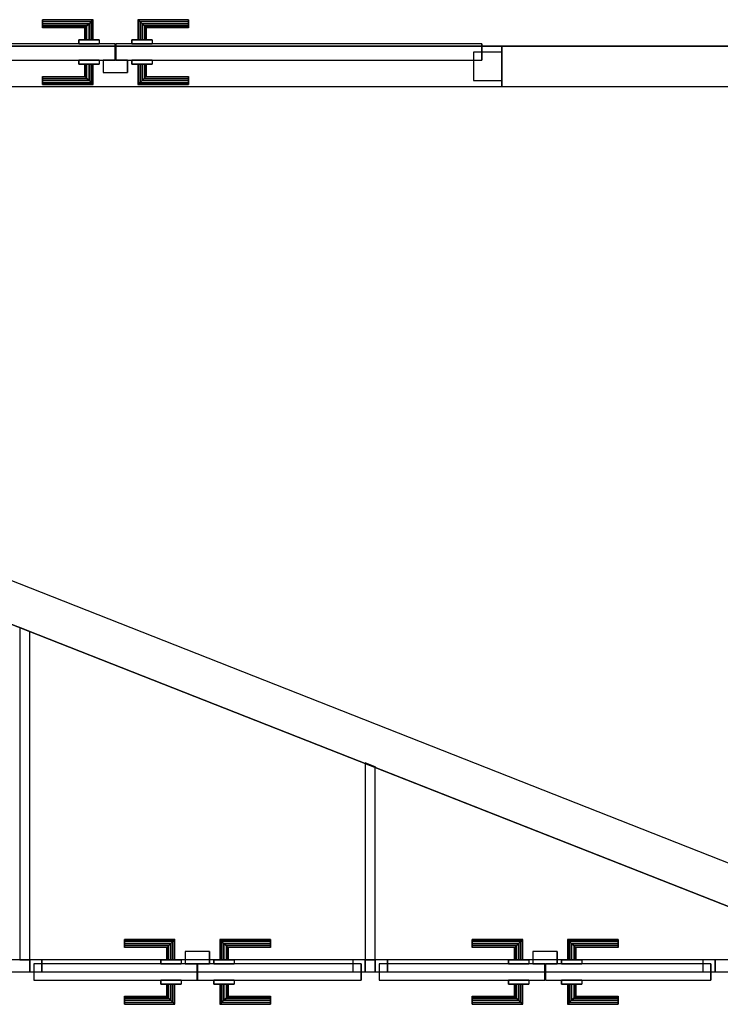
# Model space of a CAD drawing. Header units: metres. Extents: x 391.1 to 427.5, y 12.8 to 28.4.
# Tile 101 of 203: x 407.9 to 409.6, y 22 to 24.4. Entities that reach past the tile are written whole.
import ezdxf

# ---------------------------------------------------------------- set-up
doc = ezdxf.new("R2010")
doc.units = ezdxf.units.M
doc.layers.add('01_CARPINTERIA', color=5, linetype='Continuous', lineweight=25, true_color=0x0000ff)
doc.layers.add('01_SUELOS', color=7, linetype='Continuous', lineweight=25, true_color=0x007f00)
for name, color, linetype, lineweight in [('A-GENM-____-OTLN', 7, 'Continuous', 18), ('A-WALL-____-MCUT', 7, 'Continuous', 25), ('A-WALL-____-OTLN', 7, 'Continuous', 25)]:
    doc.layers.add(name, color=color, linetype=linetype, lineweight=lineweight)

# ---------------------------------------------------------------- blocks, each defined once
blk = doc.blocks.new('Family - Evans PA-151997-02_FON_P0A')
at = {"layer": 'A-WALL-____-MCUT', "color": 253, "true_color": 0xaaaaaa}
for p, q in [((0.9359, 0.03), (0.9107, 0.03)), ((0.9359, 0), (0.9359, 0.03)), ((1.7892, 0.03), (1.7642, 0.03)), ((1.7642, 0.03), (1.7642, 0)), ((1.7892, 0), (1.7892, 0.03)), ((2.6284, 0.03), (2.6284, 0)), ((3.0753, 0.03), (2.6284, 0.03)), ((0.9107, 0), (0.9359, 0)), ((1.7642, 0), (1.7892, 0)), ((2.6284, 0), (3.0753, 0))]:
    blk.add_line(p, q, dxfattribs=at)
at = {"layer": 'A-WALL-____-OTLN', "color": 253, "true_color": 0xaaaaaa}
for p, q in [((3.0753, 0.03), (0, 0.03)), ((0.9359, 0), (0.9359, 0.03)), ((1.7642, 0.03), (0.9359, 0.03)), ((1.7642, 0), (1.7642, 0.03)), ((1.7892, 0), (1.7892, 0.03)), ((2.6284, 0.03), (1.7892, 0.03)), ((2.6284, 0), (2.6284, 0.03)), ((0, 0), (3.0753, 0)), ((0.9359, 0), (1.7642, 0)), ((1.7892, 0), (2.6284, 0))]:
    blk.add_line(p, q, dxfattribs=at)
at = {"layer": 'A-WALL-____-OTLN', "color": 253, "lineweight": 18, "true_color": 0xaaaaaa}
blk.add_line((0, 0), (3.0753, 0), dxfattribs=at)
blk = doc.blocks.new('Family - Vano de puerta PA-151999-02_FON_P0A')
at = {"layer": 'A-GENM-____-OTLN', "color": 253, "true_color": 0xaaaaaa}
for p, q in [((408.7811, 22.0936), (408.7811, 22.0636)), ((409.6203, 22.0936), (408.7811, 22.0936)), ((408.7811, 22.0936), (408.7811, 22.0636)), ((408.7811, 22.0936), (409.6203, 22.0936)), ((409.6203, 22.0636), (409.6203, 22.0936)), ((409.6203, 22.0936), (409.6203, 22.0636)), ((408.7811, 22.0636), (409.6203, 22.0636)), ((409.6203, 22.0636), (408.7811, 22.0636))]:
    blk.add_line(p, q, dxfattribs=at)
blk = doc.blocks.new('Family - Vano de puerta PA-152001-02_FON_P0A')
at = {"layer": 'A-GENM-____-OTLN', "color": 253, "true_color": 0xaaaaaa}
for p, q in [((407.9278, 22.0936), (407.9278, 22.0636)), ((408.7561, 22.0936), (407.9278, 22.0936)), ((407.9278, 22.0936), (407.9278, 22.0636)), ((407.9278, 22.0936), (408.7561, 22.0936)), ((408.7561, 22.0636), (408.7561, 22.0936)), ((408.7561, 22.0936), (408.7561, 22.0636)), ((407.9278, 22.0636), (408.7561, 22.0636)), ((408.7561, 22.0636), (407.9278, 22.0636))]:
    blk.add_line(p, q, dxfattribs=at)
blk = doc.blocks.new('Family - Evans PA-152259-02_FON_P0A')
at = {"layer": 'A-WALL-____-MCUT', "color": 253, "true_color": 0xaaaaaa}
for p, q in [((0, 0.025), (0, 0)), ((0.4865, 0.025), (0, 0.025)), ((0.4767, 0), (0.4865, 0.025)), ((0, 0), (0.4767, 0))]:
    blk.add_line(p, q, dxfattribs=at)
at = {"layer": 'A-WALL-____-OTLN', "color": 253, "true_color": 0xaaaaaa}
for p, q in [((0, 0.025), (0, 0)), ((0.4865, 0.025), (0, 0.025)), ((0.4767, 0), (0.4865, 0.025)), ((0, 0), (0.4767, 0))]:
    blk.add_line(p, q, dxfattribs=at)
at = {"layer": 'A-WALL-____-OTLN', "color": 253, "lineweight": 18, "true_color": 0xaaaaaa}
blk.add_line((0, 0), (0.4767, 0), dxfattribs=at)
blk = doc.blocks.new('Family - LONDR55-XX_ZZ-ARQ-CAA-M3D-Londres55-152321-02_FON_P0A')
at = {"layer": '01_SUELOS', "color": 9, "true_color": 0xaad4aa}
for p, q in [((1.06, 0.7159), (6.46, 0.7159)), ((1.06, 0.7159), (6.46, 0.7159)), ((6.46, 0.7159), (1.06, 0.7159)), ((6.46, 0.7159), (1.06, 0.7159))]:
    blk.add_line(p, q, dxfattribs=at)
blk = doc.blocks.new('Family - LONDR55-XX_ZZ-ARQ-CAA-M3D-Londres55-152327-02_FON_P0A')
at = {"layer": '01_CARPINTERIA', "color": 161, "true_color": 0xaaaaff}
for p, q in [((0.2337, 0.1087), (0.2337, 0.11)), ((0.2337, 0.11), (0.2337, 0.1087)), ((0.3587, 0.11), (0.2337, 0.11)), ((0.2337, 0.105), (0.2337, 0.1087)), ((0.2337, 0.1087), (0.2337, 0.105)), ((0.3573, 0.1087), (0.2337, 0.1087)), ((0.3573, 0.1087), (0.2337, 0.1087)), ((0.2337, 0.1), (0.2337, 0.105)), ((0.2337, 0.105), (0.2337, 0.1)), ((0.3537, 0.105), (0.2337, 0.105)), ((0.3537, 0.105), (0.2337, 0.105)), ((0.2337, 0.095), (0.2337, 0.1)), ((0.2337, 0.1), (0.2337, 0.095)), ((0.2337, 0.1), (0.3487, 0.1)), ((0.3487, 0.1), (0.2337, 0.1)), ((0.3437, 0.095), (0.3487, 0.1)), ((0.3487, 0.1), (0.3437, 0.095)), ((0.3537, 0.105), (0.3487, 0.1)), ((0.3487, 0.1), (0.3537, 0.105)), ((0.3487, 0.1), (0.3487, 0.06)), ((0.3487, 0.06), (0.3487, 0.1)), ((0.3573, 0.1087), (0.3537, 0.105)), ((0.3537, 0.105), (0.3573, 0.1087)), ((0.3537, 0.06), (0.3537, 0.105)), ((0.3537, 0.06), (0.3537, 0.105)), ((0.3587, 0.11), (0.3573, 0.1087)), ((0.3573, 0.1087), (0.3587, 0.11)), ((0.3573, 0.06), (0.3573, 0.1087)), ((0.3573, 0.06), (0.3573, 0.1087)), ((0.3587, 0.06), (0.3587, 0.11)), ((0.471, 0.1087), (0.4697, 0.11)), ((0.4697, 0.11), (0.4697, 0.06)), ((0.4697, 0.11), (0.471, 0.1087)), ((0.5947, 0.11), (0.4697, 0.11)), ((0.4747, 0.105), (0.471, 0.1087)), ((0.471, 0.1087), (0.471, 0.06)), ((0.471, 0.1087), (0.471, 0.06)), ((0.471, 0.1087), (0.4747, 0.105)), ((0.5947, 0.1087), (0.471, 0.1087)), ((0.5947, 0.1087), (0.471, 0.1087)), ((0.4797, 0.1), (0.4747, 0.105)), ((0.4747, 0.105), (0.4747, 0.06)), ((0.4747, 0.105), (0.4747, 0.06)), ((0.4747, 0.105), (0.4797, 0.1)), ((0.5947, 0.105), (0.4747, 0.105)), ((0.5947, 0.105), (0.4747, 0.105)), ((0.4797, 0.06), (0.4797, 0.1)), ((0.4797, 0.1), (0.4797, 0.06)), ((0.4797, 0.1), (0.4847, 0.095)), ((0.4847, 0.095), (0.4797, 0.1)), ((0.4797, 0.1), (0.5947, 0.1)), ((0.5947, 0.1), (0.4797, 0.1)), ((0.5947, 0.1087), (0.5947, 0.11)), ((0.5947, 0.11), (0.5947, 0.1087)), ((0.5947, 0.105), (0.5947, 0.1087)), ((0.5947, 0.1087), (0.5947, 0.105)), ((0.5947, 0.105), (0.5947, 0.1)), ((0.5947, 0.1), (0.5947, 0.105)), ((0.5947, 0.1), (0.5947, 0.095)), ((0.5947, 0.095), (0.5947, 0.1)), ((0.2337, 0.095), (0.2337, 0.0913)), ((0.2337, 0.0913), (0.2337, 0.095)), ((0.3437, 0.095), (0.2337, 0.095)), ((0.3437, 0.095), (0.2337, 0.095)), ((0.2337, 0.0913), (0.2337, 0.09)), ((0.2337, 0.09), (0.2337, 0.0913)), ((0.34, 0.0913), (0.2337, 0.0913)), ((0.34, 0.0913), (0.2337, 0.0913)), ((0.3387, 0.09), (0.2337, 0.09)), ((0.3387, 0.09), (0.34, 0.0913)), ((0.34, 0.0913), (0.3387, 0.09)), ((0.3387, 0.06), (0.3387, 0.09)), ((0.34, 0.0913), (0.3437, 0.095)), ((0.3437, 0.095), (0.34, 0.0913)), ((0.34, 0.06), (0.34, 0.0913)), ((0.34, 0.06), (0.34, 0.0913)), ((0.3437, 0.06), (0.3437, 0.095)), ((0.3437, 0.06), (0.3437, 0.095)), ((0.4847, 0.095), (0.4847, 0.06)), ((0.4847, 0.095), (0.4883, 0.0913)), ((0.4883, 0.0913), (0.4847, 0.095)), ((0.4847, 0.095), (0.4847, 0.06)), ((0.5947, 0.095), (0.4847, 0.095)), ((0.5947, 0.095), (0.4847, 0.095)), ((0.4883, 0.0913), (0.4883, 0.06)), ((0.4883, 0.0913), (0.4897, 0.09)), ((0.4897, 0.09), (0.4883, 0.0913)), ((0.4883, 0.0913), (0.4883, 0.06)), ((0.5947, 0.0913), (0.4883, 0.0913)), ((0.5947, 0.0913), (0.4883, 0.0913)), ((0.4897, 0.09), (0.4897, 0.06)), ((0.5947, 0.09), (0.4897, 0.09)), ((0.5947, 0.095), (0.5947, 0.0913)), ((0.5947, 0.0913), (0.5947, 0.095)), ((0.5947, 0.0913), (0.5947, 0.09)), ((0.5947, 0.09), (0.5947, 0.0913)), ((0.4137, 0.05), (0.01, 0.05)), ((0.01, 0.05), (0.01, 0.01)), ((0.4137, 0.05), (0.01, 0.05)), ((0.01, 0.01), (0.01, 0.05)), ((0.3737, 0.06), (0.3237, 0.06)), ((0.3237, 0.06), (0.3737, 0.06)), ((0.3237, 0.05), (0.3237, 0.06)), ((0.3237, 0.05), (0.3237, 0.06)), ((0.3737, 0.05), (0.3237, 0.05)), ((0.3237, 0.05), (0.3737, 0.05)), ((0.34, 0.06), (0.3387, 0.06)), ((0.3387, 0.06), (0.34, 0.06)), ((0.3437, 0.06), (0.34, 0.06)), ((0.34, 0.06), (0.3437, 0.06)), ((0.3487, 0.06), (0.3437, 0.06)), ((0.3437, 0.06), (0.3487, 0.06)), ((0.3537, 0.06), (0.3487, 0.06)), ((0.3487, 0.06), (0.3537, 0.06)), ((0.3537, 0.06), (0.3573, 0.06)), ((0.3573, 0.06), (0.3537, 0.06)), ((0.3573, 0.06), (0.3587, 0.06)), ((0.3587, 0.06), (0.3573, 0.06)), ((0.3737, 0.05), (0.3737, 0.06)), ((0.3737, 0.06), (0.3737, 0.05)), ((0.4137, 0.01), (0.4137, 0.05)), ((0.4137, 0.01), (0.4137, 0.05)), ((0.8183, 0.05), (0.4147, 0.05)), ((0.4147, 0.05), (0.4147, 0.01)), ((0.8183, 0.05), (0.4147, 0.05)), ((0.4147, 0.01), (0.4147, 0.05)), ((0.5047, 0.06), (0.4547, 0.06)), ((0.4547, 0.06), (0.5047, 0.06)), ((0.4547, 0.05), (0.4547, 0.06)), ((0.4547, 0.05), (0.4547, 0.06)), ((0.5047, 0.05), (0.4547, 0.05)), ((0.4547, 0.05), (0.5047, 0.05)), ((0.471, 0.06), (0.4697, 0.06)), ((0.4697, 0.06), (0.471, 0.06)), ((0.4747, 0.06), (0.471, 0.06)), ((0.471, 0.06), (0.4747, 0.06)), ((0.4797, 0.06), (0.4747, 0.06)), ((0.4747, 0.06), (0.4797, 0.06)), ((0.4847, 0.06), (0.4797, 0.06)), ((0.4797, 0.06), (0.4847, 0.06)), ((0.4847, 0.06), (0.4883, 0.06)), ((0.4883, 0.06), (0.4847, 0.06)), ((0.4883, 0.06), (0.4897, 0.06)), ((0.4897, 0.06), (0.4883, 0.06)), ((0.5047, 0.05), (0.5047, 0.06)), ((0.5047, 0.06), (0.5047, 0.05)), ((0.8183, 0.01), (0.8183, 0.05)), ((0.8183, 0.01), (0.8183, 0.05)), ((0.03, 0.03), (0, 0.03)), ((0, 0.03), (0, 0)), ((0.03, 0.03), (0, 0.03)), ((0, 0), (0, 0.03)), ((0.03, 0), (0.03, 0.03)), ((0.03, 0), (0.03, 0.03)), ((0.8283, 0.03), (0.7983, 0.03)), ((0.7983, 0.03), (0.7983, 0)), ((0.8283, 0.03), (0.7983, 0.03)), ((0.7983, 0), (0.7983, 0.03)), ((0.8283, 0), (0.8283, 0.03)), ((0.8283, 0), (0.8283, 0.03)), ((0, 0), (0.03, 0)), ((0, 0), (0.03, 0)), ((0.01, 0.01), (0.4137, 0.01)), ((0.01, 0.01), (0.4137, 0.01)), ((0.3237, 0.01), (0.3737, 0.01)), ((0.3737, 0.01), (0.3237, 0.01)), ((0.3237, 0), (0.3237, 0.01)), ((0.3237, 0), (0.3237, 0.01)), ((0.3237, 0), (0.3737, 0)), ((0.3737, 0), (0.3237, 0)), ((0.34, 0), (0.3387, 0)), ((0.3387, 0), (0.34, 0)), ((0.3387, -0.03), (0.3387, 0)), ((0.3437, 0), (0.34, 0)), ((0.34, 0), (0.3437, 0)), ((0.34, -0.0313), (0.34, 0)), ((0.34, -0.0313), (0.34, 0)), ((0.3437, 0), (0.3487, 0)), ((0.3487, 0), (0.3437, 0)), ((0.3437, -0.035), (0.3437, 0)), ((0.3437, -0.035), (0.3437, 0)), ((0.3487, 0), (0.3537, 0)), ((0.3537, 0), (0.3487, 0)), ((0.3487, 0), (0.3487, -0.04)), ((0.3487, -0.04), (0.3487, 0)), ((0.3537, 0), (0.3573, 0)), ((0.3573, 0), (0.3537, 0)), ((0.3537, -0.045), (0.3537, 0)), ((0.3573, 0), (0.3587, 0)), ((0.3587, 0), (0.3573, 0)), ((0.3573, -0.0487), (0.3573, 0)), ((0.3587, -0.05), (0.3587, 0)), ((0.3737, 0), (0.3737, 0.01)), ((0.3737, 0.01), (0.3737, 0)), ((0.4447, 0.01), (0.3847, 0.01)), ((0.3847, 0.01), (0.3847, -0.02)), ((0.4447, 0.01), (0.3847, 0.01)), ((0.3847, -0.02), (0.3847, 0.01)), ((0.4147, 0.01), (0.8183, 0.01)), ((0.4147, 0.01), (0.8183, 0.01)), ((0.4447, -0.02), (0.4447, 0.01)), ((0.4447, -0.02), (0.4447, 0.01)), ((0.4547, 0.01), (0.5047, 0.01)), ((0.5047, 0.01), (0.4547, 0.01)), ((0.4547, 0), (0.4547, 0.01)), ((0.4547, 0), (0.4547, 0.01)), ((0.4547, 0), (0.5047, 0)), ((0.5047, 0), (0.4547, 0)), ((0.471, 0), (0.4697, 0)), ((0.4697, 0), (0.471, 0)), ((0.4697, 0), (0.4697, -0.05)), ((0.4747, 0), (0.471, 0)), ((0.471, 0), (0.4747, 0)), ((0.471, 0), (0.471, -0.0487)), ((0.4747, 0), (0.4797, 0)), ((0.4797, 0), (0.4747, 0)), ((0.4747, 0), (0.4747, -0.045)), ((0.4797, 0), (0.4847, 0)), ((0.4847, 0), (0.4797, 0)), ((0.4797, -0.04), (0.4797, 0)), ((0.4797, 0), (0.4797, -0.04)), ((0.4847, 0), (0.4883, 0)), ((0.4883, 0), (0.4847, 0)), ((0.4847, 0), (0.4847, -0.035)), ((0.4883, 0), (0.4897, 0)), ((0.4897, 0), (0.4883, 0)), ((0.4883, 0), (0.4883, -0.0313)), ((0.4897, 0), (0.4897, -0.03)), ((0.5047, 0), (0.5047, 0.01)), ((0.5047, 0.01), (0.5047, 0)), ((0.7983, 0), (0.8283, 0)), ((0.7983, 0), (0.8283, 0)), ((0.3537, -0.045), (0.3537, 0)), ((0.3573, -0.0487), (0.3573, 0)), ((0.3847, -0.02), (0.4447, -0.02)), ((0.3847, -0.02), (0.4447, -0.02)), ((0.471, 0), (0.471, -0.0487)), ((0.4747, 0), (0.4747, -0.045)), ((0.4847, 0), (0.4847, -0.035)), ((0.4883, 0), (0.4883, -0.0313)), ((0.2337, -0.0313), (0.2337, -0.03)), ((0.2337, -0.03), (0.2337, -0.0313)), ((0.2337, -0.03), (0.3387, -0.03)), ((0.2337, -0.035), (0.2337, -0.0313)), ((0.2337, -0.0313), (0.2337, -0.035)), ((0.2337, -0.0313), (0.34, -0.0313)), ((0.2337, -0.0313), (0.34, -0.0313)), ((0.2337, -0.04), (0.2337, -0.035)), ((0.2337, -0.035), (0.2337, -0.04)), ((0.2337, -0.035), (0.3437, -0.035)), ((0.2337, -0.035), (0.3437, -0.035)), ((0.2337, -0.045), (0.2337, -0.04)), ((0.2337, -0.04), (0.2337, -0.045)), ((0.3487, -0.04), (0.2337, -0.04)), ((0.2337, -0.04), (0.3487, -0.04)), ((0.2337, -0.045), (0.2337, -0.0487)), ((0.2337, -0.0487), (0.2337, -0.045)), ((0.2337, -0.045), (0.3537, -0.045)), ((0.2337, -0.045), (0.3537, -0.045)), ((0.34, -0.0313), (0.3387, -0.03)), ((0.3387, -0.03), (0.34, -0.0313)), ((0.3437, -0.035), (0.34, -0.0313)), ((0.34, -0.0313), (0.3437, -0.035)), ((0.3487, -0.04), (0.3437, -0.035)), ((0.3437, -0.035), (0.3487, -0.04)), ((0.3487, -0.04), (0.3537, -0.045)), ((0.3537, -0.045), (0.3487, -0.04)), ((0.3537, -0.045), (0.3573, -0.0487)), ((0.3573, -0.0487), (0.3537, -0.045)), ((0.471, -0.0487), (0.4747, -0.045)), ((0.4747, -0.045), (0.471, -0.0487)), ((0.4747, -0.045), (0.4797, -0.04)), ((0.4797, -0.04), (0.4747, -0.045)), ((0.4747, -0.045), (0.5947, -0.045)), ((0.4747, -0.045), (0.5947, -0.045)), ((0.4847, -0.035), (0.4797, -0.04)), ((0.4797, -0.04), (0.4847, -0.035)), ((0.5947, -0.04), (0.4797, -0.04)), ((0.4797, -0.04), (0.5947, -0.04)), ((0.4883, -0.0313), (0.4847, -0.035)), ((0.4847, -0.035), (0.4883, -0.0313)), ((0.4847, -0.035), (0.5947, -0.035)), ((0.4847, -0.035), (0.5947, -0.035)), ((0.4897, -0.03), (0.4883, -0.0313)), ((0.4883, -0.0313), (0.4897, -0.03)), ((0.4883, -0.0313), (0.5947, -0.0313)), ((0.4883, -0.0313), (0.5947, -0.0313)), ((0.4897, -0.03), (0.5947, -0.03)), ((0.5947, -0.0313), (0.5947, -0.03)), ((0.5947, -0.03), (0.5947, -0.0313)), ((0.5947, -0.035), (0.5947, -0.0313)), ((0.5947, -0.0313), (0.5947, -0.035)), ((0.5947, -0.035), (0.5947, -0.04)), ((0.5947, -0.04), (0.5947, -0.035)), ((0.5947, -0.04), (0.5947, -0.045)), ((0.5947, -0.045), (0.5947, -0.04)), ((0.5947, -0.045), (0.5947, -0.0487)), ((0.5947, -0.0487), (0.5947, -0.045)), ((0.2337, -0.0487), (0.2337, -0.05)), ((0.2337, -0.05), (0.2337, -0.0487)), ((0.2337, -0.0487), (0.3573, -0.0487)), ((0.2337, -0.0487), (0.3573, -0.0487)), ((0.2337, -0.05), (0.3587, -0.05)), ((0.3573, -0.0487), (0.3587, -0.05)), ((0.3587, -0.05), (0.3573, -0.0487)), ((0.4697, -0.05), (0.471, -0.0487)), ((0.471, -0.0487), (0.4697, -0.05)), ((0.4697, -0.05), (0.5947, -0.05)), ((0.471, -0.0487), (0.5947, -0.0487)), ((0.471, -0.0487), (0.5947, -0.0487)), ((0.5947, -0.0487), (0.5947, -0.05)), ((0.5947, -0.05), (0.5947, -0.0487))]:
    blk.add_line(p, q, dxfattribs=at)
blk = doc.blocks.new('Family - Porta PA-152328-02_FON_P0A')
blk.add_blockref('Family - LONDR55-XX_ZZ-ARQ-CAA-M3D-Londres55-152327-02_FON_P0A', (0, 0))
blk = doc.blocks.new('Family - Evans PA-152409-02_FON_P0A')
at = {"layer": 'A-WALL-____-MCUT', "color": 253, "true_color": 0xaaaaaa}
for p, q in [((0, 0.025), (0, 0)), ((0.8203, 0.025), (0, 0.025)), ((0.8104, 0), (0.8203, 0.025)), ((0, 0), (0.8104, 0))]:
    blk.add_line(p, q, dxfattribs=at)
at = {"layer": 'A-WALL-____-OTLN', "color": 253, "true_color": 0xaaaaaa}
for p, q in [((0, 0.025), (0, 0)), ((0.8203, 0.025), (0, 0.025)), ((0.8104, 0), (0.8203, 0.025)), ((0, 0), (0.8104, 0))]:
    blk.add_line(p, q, dxfattribs=at)
at = {"layer": 'A-WALL-____-OTLN', "color": 253, "lineweight": 18, "true_color": 0xaaaaaa}
blk.add_line((0, 0), (0.8104, 0), dxfattribs=at)
blk = doc.blocks.new('Family - Evans PA-152442-02_FON_P0A')
at = {"layer": 'A-WALL-____-MCUT', "color": 253, "true_color": 0xaaaaaa}
for p, q in [((3.0768, 0.1), (0.2411, 0.1)), ((0, 0), (1.9765, 0)), ((1.9765, 0), (1.9758, 0.0019)), ((1.9758, 0.0019), (2.0026, 0.0019)), ((2.0026, 0.0019), (2.0034, 0)), ((2.0034, 0), (3.1162, 0))]:
    blk.add_line(p, q, dxfattribs=at)
at = {"layer": 'A-WALL-____-OTLN', "color": 253, "true_color": 0xaaaaaa}
for p, q in [((3.0768, 0.1), (0.2411, 0.1)), ((0, 0), (1.9765, 0)), ((1.9758, 0.0019), (2.0026, 0.0019)), ((1.9765, 0), (1.9758, 0.0019)), ((2.0026, 0.0019), (2.0034, 0)), ((2.0034, 0), (3.1162, 0))]:
    blk.add_line(p, q, dxfattribs=at)
at = {"layer": 'A-WALL-____-OTLN', "color": 253, "lineweight": 18, "true_color": 0xaaaaaa}
blk.add_line((0, 0), (3.1162, 0), dxfattribs=at)
blk = doc.blocks.new('Family - LONDR55-XX_ZZ-ARQ-CAA-M3D-Londres55-152582-02_FON_P0A')
at = {"layer": '01_CARPINTERIA', "color": 161, "true_color": 0xaaaaff}
for p, q in [((0.2391, 0.1087), (0.2391, 0.11)), ((0.2391, 0.11), (0.2391, 0.1087)), ((0.3641, 0.11), (0.2391, 0.11)), ((0.2391, 0.105), (0.2391, 0.1087)), ((0.2391, 0.1087), (0.2391, 0.105)), ((0.3628, 0.1087), (0.2391, 0.1087)), ((0.3628, 0.1087), (0.2391, 0.1087)), ((0.2391, 0.1), (0.2391, 0.105)), ((0.2391, 0.105), (0.2391, 0.1)), ((0.3591, 0.105), (0.2391, 0.105)), ((0.3591, 0.105), (0.2391, 0.105)), ((0.2391, 0.095), (0.2391, 0.1)), ((0.2391, 0.1), (0.2391, 0.095)), ((0.2391, 0.1), (0.3541, 0.1)), ((0.3541, 0.1), (0.2391, 0.1)), ((0.3491, 0.095), (0.3541, 0.1)), ((0.3541, 0.1), (0.3491, 0.095)), ((0.3591, 0.105), (0.3541, 0.1)), ((0.3541, 0.1), (0.3591, 0.105)), ((0.3541, 0.1), (0.3541, 0.06)), ((0.3541, 0.06), (0.3541, 0.1)), ((0.3628, 0.1087), (0.3591, 0.105)), ((0.3591, 0.105), (0.3628, 0.1087)), ((0.3591, 0.06), (0.3591, 0.105)), ((0.3591, 0.06), (0.3591, 0.105)), ((0.3641, 0.11), (0.3628, 0.1087)), ((0.3628, 0.1087), (0.3641, 0.11)), ((0.3628, 0.06), (0.3628, 0.1087)), ((0.3628, 0.06), (0.3628, 0.1087)), ((0.3641, 0.06), (0.3641, 0.11)), ((0.4764, 0.1087), (0.4751, 0.11)), ((0.4751, 0.11), (0.4751, 0.06)), ((0.4751, 0.11), (0.4764, 0.1087)), ((0.6001, 0.11), (0.4751, 0.11)), ((0.4801, 0.105), (0.4764, 0.1087)), ((0.4764, 0.1087), (0.4764, 0.06)), ((0.4764, 0.1087), (0.4764, 0.06)), ((0.4764, 0.1087), (0.4801, 0.105)), ((0.6001, 0.1087), (0.4764, 0.1087)), ((0.6001, 0.1087), (0.4764, 0.1087)), ((0.4851, 0.1), (0.4801, 0.105)), ((0.4801, 0.105), (0.4801, 0.06)), ((0.4801, 0.105), (0.4801, 0.06)), ((0.4801, 0.105), (0.4851, 0.1)), ((0.6001, 0.105), (0.4801, 0.105)), ((0.6001, 0.105), (0.4801, 0.105)), ((0.4851, 0.06), (0.4851, 0.1)), ((0.4851, 0.1), (0.4851, 0.06)), ((0.4851, 0.1), (0.4901, 0.095)), ((0.4901, 0.095), (0.4851, 0.1)), ((0.4851, 0.1), (0.6001, 0.1)), ((0.6001, 0.1), (0.4851, 0.1)), ((0.6001, 0.1087), (0.6001, 0.11)), ((0.6001, 0.11), (0.6001, 0.1087)), ((0.6001, 0.105), (0.6001, 0.1087)), ((0.6001, 0.1087), (0.6001, 0.105)), ((0.6001, 0.105), (0.6001, 0.1)), ((0.6001, 0.1), (0.6001, 0.105)), ((0.6001, 0.1), (0.6001, 0.095)), ((0.6001, 0.095), (0.6001, 0.1)), ((0.2391, 0.095), (0.2391, 0.0913)), ((0.2391, 0.0913), (0.2391, 0.095)), ((0.3491, 0.095), (0.2391, 0.095)), ((0.3491, 0.095), (0.2391, 0.095)), ((0.2391, 0.0913), (0.2391, 0.09)), ((0.2391, 0.09), (0.2391, 0.0913)), ((0.3454, 0.0913), (0.2391, 0.0913)), ((0.3454, 0.0913), (0.2391, 0.0913)), ((0.3441, 0.09), (0.2391, 0.09)), ((0.3441, 0.09), (0.3454, 0.0913)), ((0.3454, 0.0913), (0.3441, 0.09)), ((0.3441, 0.06), (0.3441, 0.09)), ((0.3454, 0.0913), (0.3491, 0.095)), ((0.3491, 0.095), (0.3454, 0.0913)), ((0.3454, 0.06), (0.3454, 0.0913)), ((0.3454, 0.06), (0.3454, 0.0913)), ((0.3491, 0.06), (0.3491, 0.095)), ((0.3491, 0.06), (0.3491, 0.095)), ((0.4901, 0.095), (0.4901, 0.06)), ((0.4901, 0.095), (0.4938, 0.0913)), ((0.4938, 0.0913), (0.4901, 0.095)), ((0.4901, 0.095), (0.4901, 0.06)), ((0.6001, 0.095), (0.4901, 0.095)), ((0.6001, 0.095), (0.4901, 0.095)), ((0.4938, 0.0913), (0.4938, 0.06)), ((0.4938, 0.0913), (0.4951, 0.09)), ((0.4951, 0.09), (0.4938, 0.0913)), ((0.4938, 0.0913), (0.4938, 0.06)), ((0.6001, 0.0913), (0.4938, 0.0913)), ((0.6001, 0.0913), (0.4938, 0.0913)), ((0.4951, 0.09), (0.4951, 0.06)), ((0.6001, 0.09), (0.4951, 0.09)), ((0.6001, 0.095), (0.6001, 0.0913)), ((0.6001, 0.0913), (0.6001, 0.095)), ((0.6001, 0.0913), (0.6001, 0.09)), ((0.6001, 0.09), (0.6001, 0.0913)), ((0.4191, 0.05), (0.01, 0.05)), ((0.01, 0.05), (0.01, 0.01)), ((0.4191, 0.05), (0.01, 0.05)), ((0.01, 0.01), (0.01, 0.05)), ((0.3791, 0.06), (0.3291, 0.06)), ((0.3291, 0.06), (0.3791, 0.06)), ((0.3291, 0.05), (0.3291, 0.06)), ((0.3291, 0.05), (0.3291, 0.06)), ((0.3791, 0.05), (0.3291, 0.05)), ((0.3291, 0.05), (0.3791, 0.05)), ((0.3454, 0.06), (0.3441, 0.06)), ((0.3441, 0.06), (0.3454, 0.06)), ((0.3491, 0.06), (0.3454, 0.06)), ((0.3454, 0.06), (0.3491, 0.06)), ((0.3541, 0.06), (0.3491, 0.06)), ((0.3491, 0.06), (0.3541, 0.06)), ((0.3591, 0.06), (0.3541, 0.06)), ((0.3541, 0.06), (0.3591, 0.06)), ((0.3591, 0.06), (0.3628, 0.06)), ((0.3628, 0.06), (0.3591, 0.06)), ((0.3628, 0.06), (0.3641, 0.06)), ((0.3641, 0.06), (0.3628, 0.06)), ((0.3791, 0.05), (0.3791, 0.06)), ((0.3791, 0.06), (0.3791, 0.05)), ((0.4191, 0.01), (0.4191, 0.05)), ((0.4191, 0.01), (0.4191, 0.05)), ((0.8292, 0.05), (0.4201, 0.05)), ((0.4201, 0.05), (0.4201, 0.01)), ((0.8292, 0.05), (0.4201, 0.05)), ((0.4201, 0.01), (0.4201, 0.05)), ((0.5101, 0.06), (0.4601, 0.06)), ((0.4601, 0.06), (0.5101, 0.06)), ((0.4601, 0.05), (0.4601, 0.06)), ((0.4601, 0.05), (0.4601, 0.06)), ((0.5101, 0.05), (0.4601, 0.05)), ((0.4601, 0.05), (0.5101, 0.05)), ((0.4764, 0.06), (0.4751, 0.06)), ((0.4751, 0.06), (0.4764, 0.06)), ((0.4801, 0.06), (0.4764, 0.06)), ((0.4764, 0.06), (0.4801, 0.06)), ((0.4851, 0.06), (0.4801, 0.06)), ((0.4801, 0.06), (0.4851, 0.06)), ((0.4901, 0.06), (0.4851, 0.06)), ((0.4851, 0.06), (0.4901, 0.06)), ((0.4901, 0.06), (0.4938, 0.06)), ((0.4938, 0.06), (0.4901, 0.06)), ((0.4938, 0.06), (0.4951, 0.06)), ((0.4951, 0.06), (0.4938, 0.06)), ((0.5101, 0.05), (0.5101, 0.06)), ((0.5101, 0.06), (0.5101, 0.05)), ((0.8292, 0.01), (0.8292, 0.05)), ((0.8292, 0.01), (0.8292, 0.05)), ((0.03, 0.03), (0, 0.03)), ((0, 0.03), (0, 0)), ((0.03, 0.03), (0, 0.03)), ((0, 0), (0, 0.03)), ((0.03, 0), (0.03, 0.03)), ((0.03, 0), (0.03, 0.03)), ((0.8392, 0.03), (0.8092, 0.03)), ((0.8092, 0.03), (0.8092, 0)), ((0.8392, 0.03), (0.8092, 0.03)), ((0.8092, 0), (0.8092, 0.03)), ((0.8392, 0), (0.8392, 0.03)), ((0.8392, 0), (0.8392, 0.03)), ((0, 0), (0.03, 0)), ((0, 0), (0.03, 0)), ((0.01, 0.01), (0.4191, 0.01)), ((0.01, 0.01), (0.4191, 0.01)), ((0.3291, 0.01), (0.3791, 0.01)), ((0.3791, 0.01), (0.3291, 0.01)), ((0.3291, 0), (0.3291, 0.01)), ((0.3291, 0), (0.3291, 0.01)), ((0.3291, 0), (0.3791, 0)), ((0.3791, 0), (0.3291, 0)), ((0.3454, 0), (0.3441, 0)), ((0.3441, 0), (0.3454, 0)), ((0.3491, 0), (0.3454, 0)), ((0.3454, 0), (0.3491, 0)), ((0.3491, 0), (0.3541, 0)), ((0.3541, 0), (0.3491, 0)), ((0.3491, -0.035), (0.3491, 0)), ((0.3541, 0), (0.3591, 0)), ((0.3591, 0), (0.3541, 0)), ((0.3541, 0), (0.3541, -0.04)), ((0.3591, 0), (0.3628, 0)), ((0.3628, 0), (0.3591, 0)), ((0.3591, -0.045), (0.3591, 0)), ((0.3591, -0.045), (0.3591, 0)), ((0.3628, 0), (0.3641, 0)), ((0.3641, 0), (0.3628, 0)), ((0.3628, -0.0487), (0.3628, 0)), ((0.3791, 0), (0.3791, 0.01)), ((0.3791, 0.01), (0.3791, 0)), ((0.4501, 0.01), (0.3901, 0.01)), ((0.3901, 0.01), (0.3901, -0.02)), ((0.4501, 0.01), (0.3901, 0.01)), ((0.3901, -0.02), (0.3901, 0.01)), ((0.4201, 0.01), (0.8292, 0.01)), ((0.4201, 0.01), (0.8292, 0.01)), ((0.4501, -0.02), (0.4501, 0.01)), ((0.4501, -0.02), (0.4501, 0.01)), ((0.4601, 0.01), (0.5101, 0.01)), ((0.5101, 0.01), (0.4601, 0.01)), ((0.4601, 0), (0.4601, 0.01)), ((0.4601, 0), (0.4601, 0.01)), ((0.4601, 0), (0.5101, 0)), ((0.5101, 0), (0.4601, 0)), ((0.4764, 0), (0.4751, 0)), ((0.4751, 0), (0.4764, 0)), ((0.4801, 0), (0.4764, 0)), ((0.4764, 0), (0.4801, 0)), ((0.4801, 0), (0.4851, 0)), ((0.4851, 0), (0.4801, 0)), ((0.4851, 0), (0.4901, 0)), ((0.4901, 0), (0.4851, 0)), ((0.4851, -0.04), (0.4851, 0)), ((0.4901, 0), (0.4938, 0)), ((0.4938, 0), (0.4901, 0)), ((0.4938, 0), (0.4951, 0)), ((0.4951, 0), (0.4938, 0)), ((0.4938, 0), (0.4938, -0.0313)), ((0.4938, 0), (0.4938, -0.0313)), ((0.5101, 0), (0.5101, 0.01)), ((0.5101, 0.01), (0.5101, 0)), ((0.8092, 0), (0.8392, 0)), ((0.8092, 0), (0.8392, 0)), ((0.3441, -0.03), (0.3441, 0)), ((0.3454, -0.0313), (0.3454, 0)), ((0.3454, -0.0313), (0.3454, 0)), ((0.3491, -0.035), (0.3491, 0)), ((0.3541, -0.04), (0.3541, 0)), ((0.3628, -0.0487), (0.3628, 0)), ((0.3641, -0.05), (0.3641, 0)), ((0.3901, -0.02), (0.4501, -0.02)), ((0.3901, -0.02), (0.4501, -0.02)), ((0.4751, 0), (0.4751, -0.05)), ((0.4764, 0), (0.4764, -0.0487)), ((0.4764, 0), (0.4764, -0.0487)), ((0.4801, 0), (0.4801, -0.045)), ((0.4801, 0), (0.4801, -0.045)), ((0.4851, 0), (0.4851, -0.04)), ((0.4901, 0), (0.4901, -0.035)), ((0.4901, 0), (0.4901, -0.035)), ((0.4951, 0), (0.4951, -0.03)), ((0.2391, -0.0313), (0.2391, -0.03)), ((0.2391, -0.03), (0.2391, -0.0313)), ((0.2391, -0.03), (0.3441, -0.03)), ((0.2391, -0.035), (0.2391, -0.0313)), ((0.2391, -0.0313), (0.2391, -0.035)), ((0.2391, -0.0313), (0.3454, -0.0313)), ((0.2391, -0.0313), (0.3454, -0.0313)), ((0.2391, -0.04), (0.2391, -0.035)), ((0.2391, -0.035), (0.2391, -0.04)), ((0.2391, -0.035), (0.3491, -0.035)), ((0.2391, -0.035), (0.3491, -0.035)), ((0.2391, -0.045), (0.2391, -0.04)), ((0.2391, -0.04), (0.2391, -0.045)), ((0.3541, -0.04), (0.2391, -0.04)), ((0.2391, -0.04), (0.3541, -0.04)), ((0.2391, -0.045), (0.2391, -0.0487)), ((0.2391, -0.0487), (0.2391, -0.045)), ((0.2391, -0.045), (0.3591, -0.045)), ((0.2391, -0.045), (0.3591, -0.045)), ((0.3454, -0.0313), (0.3441, -0.03)), ((0.3441, -0.03), (0.3454, -0.0313)), ((0.3491, -0.035), (0.3454, -0.0313)), ((0.3454, -0.0313), (0.3491, -0.035)), ((0.3541, -0.04), (0.3491, -0.035)), ((0.3491, -0.035), (0.3541, -0.04)), ((0.3541, -0.04), (0.3591, -0.045)), ((0.3591, -0.045), (0.3541, -0.04)), ((0.3591, -0.045), (0.3628, -0.0487)), ((0.3628, -0.0487), (0.3591, -0.045)), ((0.4764, -0.0487), (0.4801, -0.045)), ((0.4801, -0.045), (0.4764, -0.0487)), ((0.4801, -0.045), (0.4851, -0.04)), ((0.4851, -0.04), (0.4801, -0.045)), ((0.4801, -0.045), (0.6001, -0.045)), ((0.4801, -0.045), (0.6001, -0.045)), ((0.4901, -0.035), (0.4851, -0.04)), ((0.4851, -0.04), (0.4901, -0.035)), ((0.6001, -0.04), (0.4851, -0.04)), ((0.4851, -0.04), (0.6001, -0.04)), ((0.4938, -0.0313), (0.4901, -0.035)), ((0.4901, -0.035), (0.4938, -0.0313)), ((0.4901, -0.035), (0.6001, -0.035)), ((0.4901, -0.035), (0.6001, -0.035)), ((0.4951, -0.03), (0.4938, -0.0313)), ((0.4938, -0.0313), (0.4951, -0.03)), ((0.4938, -0.0313), (0.6001, -0.0313)), ((0.4938, -0.0313), (0.6001, -0.0313)), ((0.4951, -0.03), (0.6001, -0.03)), ((0.6001, -0.0313), (0.6001, -0.03)), ((0.6001, -0.03), (0.6001, -0.0313)), ((0.6001, -0.035), (0.6001, -0.0313)), ((0.6001, -0.0313), (0.6001, -0.035)), ((0.6001, -0.035), (0.6001, -0.04)), ((0.6001, -0.04), (0.6001, -0.035)), ((0.6001, -0.04), (0.6001, -0.045)), ((0.6001, -0.045), (0.6001, -0.04)), ((0.6001, -0.045), (0.6001, -0.0487)), ((0.6001, -0.0487), (0.6001, -0.045)), ((0.2391, -0.0487), (0.2391, -0.05)), ((0.2391, -0.05), (0.2391, -0.0487)), ((0.2391, -0.0487), (0.3628, -0.0487)), ((0.2391, -0.0487), (0.3628, -0.0487)), ((0.2391, -0.05), (0.3641, -0.05)), ((0.3628, -0.0487), (0.3641, -0.05)), ((0.3641, -0.05), (0.3628, -0.0487)), ((0.4751, -0.05), (0.4764, -0.0487)), ((0.4764, -0.0487), (0.4751, -0.05)), ((0.4751, -0.05), (0.6001, -0.05)), ((0.4764, -0.0487), (0.6001, -0.0487)), ((0.4764, -0.0487), (0.6001, -0.0487)), ((0.6001, -0.0487), (0.6001, -0.05)), ((0.6001, -0.05), (0.6001, -0.0487))]:
    blk.add_line(p, q, dxfattribs=at)
blk = doc.blocks.new('Family - Porta PA-152583-02_FON_P0A')
blk.add_blockref('Family - LONDR55-XX_ZZ-ARQ-CAA-M3D-Londres55-152582-02_FON_P0A', (0, 0))
blk = doc.blocks.new('Family - Evans PA-152603-02_FON_P0A')
at = {"layer": 'A-WALL-____-MCUT', "color": 253, "true_color": 0xaaaaaa}
for p, q in [((0.6225, 0.1), (0, 0.1)), ((0.6225, 0), (0.6225, 0.1)), ((0, 0), (0.6225, 0))]:
    blk.add_line(p, q, dxfattribs=at)
at = {"layer": 'A-WALL-____-OTLN', "color": 253, "true_color": 0xaaaaaa}
for p, q in [((5.2009, 0.1), (0, 0.1)), ((2.5316, 0.1), (0.6225, 0.1)), ((0.6225, 0.1), (0.6225, 0)), ((0, 0), (5.2009, 0)), ((0.6225, 0), (2.5316, 0))]:
    blk.add_line(p, q, dxfattribs=at)
at = {"layer": 'A-WALL-____-OTLN', "color": 253, "lineweight": 18, "true_color": 0xaaaaaa}
blk.add_line((0, 0), (5.2009, 0), dxfattribs=at)
blk = doc.blocks.new('Family - Vano de puerta PA-152607-02_FON_P0A')
at = {"layer": 'A-GENM-____-OTLN', "color": 253, "true_color": 0xaaaaaa}
for p, q in [((409.0941, 24.3496), (407.185, 24.3496)), ((407.185, 24.3496), (409.0941, 24.3496)), ((409.0941, 24.2496), (409.0941, 24.3496)), ((409.0941, 24.3496), (409.0941, 24.2496)), ((407.185, 24.2496), (409.0941, 24.2496)), ((409.0941, 24.2496), (407.185, 24.2496))]:
    blk.add_line(p, q, dxfattribs=at)
blk = doc.blocks.new('Family - LONDR55-XX_ZZ-ARQ-CAA-M3D-Londres55-152611-02_FON_P0A')
at = {"layer": '01_SUELOS', "color": 9, "true_color": 0xaad4aa}
for p, q in [((10.6397, 8.9201), (8.024, 9.9494)), ((8.024, 9.9494), (10.6397, 8.9201))]:
    blk.add_line(p, q, dxfattribs=at)
blk = doc.blocks.new('Family - LONDR55-XX_ZZ-ARQ-CAA-M3D-Londres55-152646-02_FON_P0A')
at = {"layer": '01_CARPINTERIA', "color": 161, "true_color": 0xaaaaff}
for p, q in [((0.774, 0.1487), (0.774, 0.15)), ((0.774, 0.15), (0.774, 0.1487)), ((0.899, 0.15), (0.774, 0.15)), ((0.774, 0.145), (0.774, 0.1487)), ((0.774, 0.1487), (0.774, 0.145)), ((0.8977, 0.1487), (0.774, 0.1487)), ((0.8977, 0.1487), (0.774, 0.1487)), ((0.8977, 0.1487), (0.894, 0.145)), ((0.894, 0.145), (0.8977, 0.1487)), ((0.899, 0.15), (0.8977, 0.1487)), ((0.8977, 0.1487), (0.899, 0.15)), ((0.8977, 0.1), (0.8977, 0.1487)), ((0.8977, 0.1), (0.8977, 0.1487)), ((0.899, 0.1), (0.899, 0.15)), ((1.0114, 0.1487), (1.01, 0.15)), ((1.01, 0.15), (1.01, 0.1)), ((1.01, 0.15), (1.0114, 0.1487)), ((1.135, 0.15), (1.01, 0.15)), ((1.015, 0.145), (1.0114, 0.1487)), ((1.0114, 0.1487), (1.0114, 0.1)), ((1.0114, 0.1487), (1.0114, 0.1)), ((1.0114, 0.1487), (1.015, 0.145)), ((1.135, 0.1487), (1.0114, 0.1487)), ((1.135, 0.1487), (1.0114, 0.1487)), ((1.135, 0.1487), (1.135, 0.15)), ((1.135, 0.15), (1.135, 0.1487)), ((1.135, 0.145), (1.135, 0.1487)), ((1.135, 0.1487), (1.135, 0.145)), ((0.774, 0.14), (0.774, 0.145)), ((0.774, 0.145), (0.774, 0.14)), ((0.894, 0.145), (0.774, 0.145)), ((0.894, 0.145), (0.774, 0.145)), ((0.774, 0.135), (0.774, 0.14)), ((0.774, 0.14), (0.774, 0.135)), ((0.774, 0.14), (0.889, 0.14)), ((0.889, 0.14), (0.774, 0.14)), ((0.774, 0.135), (0.774, 0.1313)), ((0.774, 0.1313), (0.774, 0.135)), ((0.884, 0.135), (0.774, 0.135)), ((0.884, 0.135), (0.774, 0.135)), ((0.774, 0.1313), (0.774, 0.13)), ((0.774, 0.13), (0.774, 0.1313)), ((0.8804, 0.1313), (0.774, 0.1313)), ((0.8804, 0.1313), (0.774, 0.1313)), ((0.879, 0.13), (0.774, 0.13)), ((0.879, 0.13), (0.8804, 0.1313)), ((0.8804, 0.1313), (0.879, 0.13)), ((0.879, 0.1), (0.879, 0.13)), ((0.8804, 0.1313), (0.884, 0.135)), ((0.884, 0.135), (0.8804, 0.1313)), ((0.8804, 0.1), (0.8804, 0.1313)), ((0.8804, 0.1), (0.8804, 0.1313)), ((0.884, 0.135), (0.889, 0.14)), ((0.889, 0.14), (0.884, 0.135)), ((0.884, 0.1), (0.884, 0.135)), ((0.884, 0.1), (0.884, 0.135)), ((0.894, 0.145), (0.889, 0.14)), ((0.889, 0.14), (0.894, 0.145)), ((0.889, 0.14), (0.889, 0.1)), ((0.889, 0.1), (0.889, 0.14)), ((0.894, 0.1), (0.894, 0.145)), ((0.894, 0.1), (0.894, 0.145)), ((1.02, 0.14), (1.015, 0.145)), ((1.015, 0.145), (1.015, 0.1)), ((1.015, 0.145), (1.015, 0.1)), ((1.015, 0.145), (1.02, 0.14)), ((1.135, 0.145), (1.015, 0.145)), ((1.135, 0.145), (1.015, 0.145)), ((1.02, 0.1), (1.02, 0.14)), ((1.02, 0.14), (1.02, 0.1)), ((1.02, 0.14), (1.025, 0.135)), ((1.025, 0.135), (1.02, 0.14)), ((1.02, 0.14), (1.135, 0.14)), ((1.135, 0.14), (1.02, 0.14)), ((1.025, 0.135), (1.025, 0.1)), ((1.025, 0.135), (1.0287, 0.1313)), ((1.0287, 0.1313), (1.025, 0.135)), ((1.025, 0.135), (1.025, 0.1)), ((1.135, 0.135), (1.025, 0.135)), ((1.135, 0.135), (1.025, 0.135)), ((1.0287, 0.1313), (1.0287, 0.1)), ((1.0287, 0.1313), (1.03, 0.13)), ((1.03, 0.13), (1.0287, 0.1313)), ((1.0287, 0.1313), (1.0287, 0.1)), ((1.135, 0.1313), (1.0287, 0.1313)), ((1.135, 0.1313), (1.0287, 0.1313)), ((1.03, 0.13), (1.03, 0.1)), ((1.135, 0.13), (1.03, 0.13)), ((1.135, 0.145), (1.135, 0.14)), ((1.135, 0.14), (1.135, 0.145)), ((1.135, 0.14), (1.135, 0.135)), ((1.135, 0.135), (1.135, 0.14)), ((1.135, 0.135), (1.135, 0.1313)), ((1.135, 0.1313), (1.135, 0.135)), ((1.135, 0.1313), (1.135, 0.13)), ((1.135, 0.13), (1.135, 0.1313)), ((0.914, 0.1), (0.864, 0.1)), ((0.864, 0.1), (0.914, 0.1)), ((0.864, 0.1), (0.864, 0.09)), ((0.864, 0.09), (0.864, 0.1)), ((0.8804, 0.1), (0.879, 0.1)), ((0.879, 0.1), (0.8804, 0.1)), ((0.884, 0.1), (0.8804, 0.1)), ((0.8804, 0.1), (0.884, 0.1)), ((0.889, 0.1), (0.884, 0.1)), ((0.884, 0.1), (0.889, 0.1)), ((0.894, 0.1), (0.889, 0.1)), ((0.889, 0.1), (0.894, 0.1)), ((0.894, 0.1), (0.8977, 0.1)), ((0.8977, 0.1), (0.894, 0.1)), ((0.8977, 0.1), (0.899, 0.1)), ((0.899, 0.1), (0.8977, 0.1)), ((0.914, 0.1), (0.914, 0.09)), ((0.914, 0.1), (0.914, 0.09)), ((1.045, 0.1), (0.995, 0.1)), ((0.995, 0.1), (1.045, 0.1)), ((0.995, 0.1), (0.995, 0.09)), ((0.995, 0.09), (0.995, 0.1)), ((1.0114, 0.1), (1.01, 0.1)), ((1.01, 0.1), (1.0114, 0.1)), ((1.015, 0.1), (1.0114, 0.1)), ((1.0114, 0.1), (1.015, 0.1)), ((1.02, 0.1), (1.015, 0.1)), ((1.015, 0.1), (1.02, 0.1)), ((1.025, 0.1), (1.02, 0.1)), ((1.02, 0.1), (1.025, 0.1)), ((1.025, 0.1), (1.0287, 0.1)), ((1.0287, 0.1), (1.025, 0.1)), ((1.0287, 0.1), (1.03, 0.1)), ((1.03, 0.1), (1.0287, 0.1)), ((1.045, 0.1), (1.045, 0.09)), ((1.045, 0.1), (1.045, 0.09)), ((0.954, 0.09), (0.05, 0.09)), ((0.05, 0.09), (0.05, 0.05)), ((0.954, 0.09), (0.05, 0.09)), ((0.05, 0.09), (0.05, 0.05)), ((0.914, 0.09), (0.864, 0.09)), ((0.864, 0.09), (0.914, 0.09)), ((0.954, 0.05), (0.954, 0.09)), ((0.954, 0.09), (0.954, 0.05)), ((1.8591, 0.09), (0.955, 0.09)), ((0.955, 0.09), (0.955, 0.05)), ((1.8591, 0.09), (0.955, 0.09)), ((0.955, 0.09), (0.955, 0.05)), ((1.045, 0.09), (0.995, 0.09)), ((0.995, 0.09), (1.045, 0.09)), ((1.8591, 0.05), (1.8591, 0.09)), ((1.8591, 0.09), (1.8591, 0.05)), ((0.07, 0.07), (0, 0.07)), ((0, 0.07), (0, 0)), ((0.07, 0.07), (0, 0.07)), ((0, 0.07), (0, 0)), ((0.05, 0.05), (0.954, 0.05)), ((0.05, 0.05), (0.954, 0.05)), ((0.07, 0), (0.07, 0.07)), ((0.07, 0.07), (0.07, 0)), ((0.864, 0.05), (0.914, 0.05)), ((0.914, 0.05), (0.864, 0.05)), ((0.864, 0.05), (0.864, 0.04)), ((0.864, 0.04), (0.864, 0.05)), ((0.914, 0.05), (0.914, 0.04)), ((0.914, 0.05), (0.914, 0.04)), ((0.984, 0.05), (0.924, 0.05)), ((0.924, 0.05), (0.924, 0.02)), ((0.984, 0.05), (0.924, 0.05)), ((0.924, 0.05), (0.924, 0.02)), ((0.955, 0.05), (1.8591, 0.05)), ((0.955, 0.05), (1.8591, 0.05)), ((0.984, 0.02), (0.984, 0.05)), ((0.984, 0.05), (0.984, 0.02)), ((0.995, 0.05), (1.045, 0.05)), ((1.045, 0.05), (0.995, 0.05)), ((0.995, 0.05), (0.995, 0.04)), ((0.995, 0.04), (0.995, 0.05)), ((1.045, 0.05), (1.045, 0.04)), ((1.045, 0.05), (1.045, 0.04)), ((1.9091, 0.07), (1.8391, 0.07)), ((1.8391, 0.07), (1.8391, 0)), ((1.9091, 0.07), (1.8391, 0.07)), ((1.8391, 0.07), (1.8391, 0)), ((1.9091, 0), (1.9091, 0.07)), ((1.9091, 0.07), (1.9091, 0)), ((0.864, 0.04), (0.914, 0.04)), ((0.914, 0.04), (0.864, 0.04)), ((0.8804, 0.04), (0.879, 0.04)), ((0.879, 0.04), (0.8804, 0.04)), ((0.879, 0.01), (0.879, 0.04)), ((0.884, 0.04), (0.8804, 0.04)), ((0.8804, 0.04), (0.884, 0.04)), ((0.8804, 0.0087), (0.8804, 0.04)), ((0.8804, 0.0087), (0.8804, 0.04)), ((0.884, 0.04), (0.889, 0.04)), ((0.889, 0.04), (0.884, 0.04)), ((0.884, 0.005), (0.884, 0.04)), ((0.884, 0.005), (0.884, 0.04)), ((0.889, 0.04), (0.894, 0.04)), ((0.894, 0.04), (0.889, 0.04)), ((0.889, 0.04), (0.889, 0)), ((0.889, 0), (0.889, 0.04)), ((0.894, 0.04), (0.8977, 0.04)), ((0.8977, 0.04), (0.894, 0.04)), ((0.894, -0.005), (0.894, 0.04)), ((0.894, -0.005), (0.894, 0.04)), ((0.8977, 0.04), (0.899, 0.04)), ((0.899, 0.04), (0.8977, 0.04)), ((0.8977, -0.0087), (0.8977, 0.04)), ((0.8977, -0.0087), (0.8977, 0.04)), ((0.899, -0.01), (0.899, 0.04)), ((0.995, 0.04), (1.045, 0.04)), ((1.045, 0.04), (0.995, 0.04)), ((1.0114, 0.04), (1.01, 0.04)), ((1.01, 0.04), (1.0114, 0.04)), ((1.01, 0.04), (1.01, -0.01)), ((1.015, 0.04), (1.0114, 0.04)), ((1.0114, 0.04), (1.015, 0.04)), ((1.0114, 0.04), (1.0114, -0.0087)), ((1.0114, 0.04), (1.0114, -0.0087)), ((1.015, 0.04), (1.02, 0.04)), ((1.02, 0.04), (1.015, 0.04)), ((1.015, 0.04), (1.015, -0.005)), ((1.015, 0.04), (1.015, -0.005)), ((1.02, 0.04), (1.025, 0.04)), ((1.025, 0.04), (1.02, 0.04)), ((1.02, 0), (1.02, 0.04)), ((1.02, 0.04), (1.02, 0)), ((1.025, 0.04), (1.0287, 0.04)), ((1.0287, 0.04), (1.025, 0.04)), ((1.025, 0.04), (1.025, 0.005)), ((1.025, 0.04), (1.025, 0.005)), ((1.0287, 0.04), (1.03, 0.04)), ((1.03, 0.04), (1.0287, 0.04)), ((1.0287, 0.04), (1.0287, 0.0087)), ((1.0287, 0.04), (1.0287, 0.0087)), ((1.03, 0.04), (1.03, 0.01)), ((0, 0), (0.07, 0)), ((0, 0), (0.07, 0)), ((0.774, 0.0087), (0.774, 0.01)), ((0.774, 0.01), (0.774, 0.0087)), ((0.774, 0.01), (0.879, 0.01)), ((0.774, 0.005), (0.774, 0.0087)), ((0.774, 0.0087), (0.774, 0.005)), ((0.774, 0.0087), (0.8804, 0.0087)), ((0.774, 0.0087), (0.8804, 0.0087)), ((0.774, 0), (0.774, 0.005)), ((0.774, 0.005), (0.774, 0)), ((0.774, 0.005), (0.884, 0.005)), ((0.774, 0.005), (0.884, 0.005)), ((0.774, -0.005), (0.774, 0)), ((0.889, 0), (0.774, 0)), ((0.774, 0), (0.889, 0)), ((0.8804, 0.0087), (0.879, 0.01)), ((0.879, 0.01), (0.8804, 0.0087)), ((0.884, 0.005), (0.8804, 0.0087)), ((0.8804, 0.0087), (0.884, 0.005)), ((0.889, 0), (0.884, 0.005)), ((0.884, 0.005), (0.889, 0)), ((0.894, -0.005), (0.889, 0)), ((0.924, 0.02), (0.984, 0.02)), ((0.924, 0.02), (0.984, 0.02)), ((1.02, 0), (1.015, -0.005)), ((1.025, 0.005), (1.02, 0)), ((1.02, 0), (1.025, 0.005)), ((1.135, 0), (1.02, 0)), ((1.02, 0), (1.135, 0)), ((1.0287, 0.0087), (1.025, 0.005)), ((1.025, 0.005), (1.0287, 0.0087)), ((1.025, 0.005), (1.135, 0.005)), ((1.025, 0.005), (1.135, 0.005)), ((1.03, 0.01), (1.0287, 0.0087)), ((1.0287, 0.0087), (1.03, 0.01)), ((1.0287, 0.0087), (1.135, 0.0087)), ((1.0287, 0.0087), (1.135, 0.0087)), ((1.03, 0.01), (1.135, 0.01)), ((1.135, 0.0087), (1.135, 0.01)), ((1.135, 0.01), (1.135, 0.0087)), ((1.135, 0.005), (1.135, 0.0087)), ((1.135, 0.0087), (1.135, 0.005)), ((1.135, 0.005), (1.135, 0)), ((1.135, 0), (1.135, 0.005)), ((1.135, 0), (1.135, -0.005)), ((1.135, -0.005), (1.135, 0)), ((1.8391, 0), (1.9091, 0)), ((1.8391, 0), (1.9091, 0)), ((0.774, 0), (0.774, -0.005)), ((0.774, -0.005), (0.774, -0.0087)), ((0.774, -0.0087), (0.774, -0.005)), ((0.774, -0.005), (0.894, -0.005)), ((0.774, -0.005), (0.894, -0.005)), ((0.774, -0.0087), (0.774, -0.01)), ((0.774, -0.01), (0.774, -0.0087)), ((0.774, -0.0087), (0.8977, -0.0087)), ((0.774, -0.0087), (0.8977, -0.0087)), ((0.774, -0.01), (0.899, -0.01)), ((0.889, 0), (0.894, -0.005)), ((0.894, -0.005), (0.8977, -0.0087)), ((0.8977, -0.0087), (0.894, -0.005)), ((0.8977, -0.0087), (0.899, -0.01)), ((0.899, -0.01), (0.8977, -0.0087)), ((1.01, -0.01), (1.0114, -0.0087)), ((1.0114, -0.0087), (1.01, -0.01)), ((1.01, -0.01), (1.135, -0.01)), ((1.0114, -0.0087), (1.015, -0.005)), ((1.015, -0.005), (1.0114, -0.0087)), ((1.0114, -0.0087), (1.135, -0.0087)), ((1.0114, -0.0087), (1.135, -0.0087)), ((1.015, -0.005), (1.02, 0)), ((1.015, -0.005), (1.135, -0.005)), ((1.015, -0.005), (1.135, -0.005)), ((1.135, -0.005), (1.135, -0.0087)), ((1.135, -0.0087), (1.135, -0.005)), ((1.135, -0.0087), (1.135, -0.01)), ((1.135, -0.01), (1.135, -0.0087))]:
    blk.add_line(p, q, dxfattribs=at)
blk = doc.blocks.new('Family - Porta PA-152647-02_FON_P0A')
blk.add_blockref('Family - LONDR55-XX_ZZ-ARQ-CAA-M3D-Londres55-152646-02_FON_P0A', (0, 0))
blk = doc.blocks.new('LONDR55-XX_ZZ-ARQ-CAA-M3D-Londres55_ifc-1-02_FON_P0A')
at = {"layer": '01_CARPINTERIA', "color": 253, "lineweight": 18, "true_color": 0xaaaaaa}
blk.add_blockref('Family - Porta PA-152647-02_FON_P0A', (407.185, 24.2646), dxfattribs=at)
at = {"layer": '01_CARPINTERIA', "color": 253, "lineweight": 18, "true_color": 0xaaaaaa, "rotation": 180}
for name, p in [('Family - Porta PA-152328-02_FON_P0A', (408.7561, 22.0936)), ('Family - Porta PA-152583-02_FON_P0A', (409.6203, 22.0936))]:
    blk.add_blockref(name, p, dxfattribs=at)
at = {"layer": '01_SUELOS', "color": 253, "lineweight": 18, "true_color": 0xaaaaaa}
for name, p in [('Family - LONDR55-XX_ZZ-ARQ-CAA-M3D-Londres55-152321-02_FON_P0A', (403.3569, 23.6337)), ('Family - LONDR55-XX_ZZ-ARQ-CAA-M3D-Londres55-152611-02_FON_P0A', (399.1772, 13.2406))]:
    blk.add_blockref(name, p, dxfattribs=at)
at = {"layer": 'A-GENM-____-OTLN', "color": 253, "lineweight": 18, "true_color": 0xaaaaaa}
for name in ['Family - Vano de puerta PA-152607-02_FON_P0A', 'Family - Vano de puerta PA-152001-02_FON_P0A', 'Family - Vano de puerta PA-151999-02_FON_P0A']:
    blk.add_blockref(name, (0, 0), dxfattribs=at)
at = {"layer": 'A-WALL-____-OTLN', "color": 253, "lineweight": 18, "true_color": 0xaaaaaa}
for name, p, rotation in [('Family - Evans PA-152603-02_FON_P0A', (409.7166, 24.3496), 180), ('Family - Evans PA-152442-02_FON_P0A', (406.9169, 23.3019), 338.5163399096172), ('Family - Evans PA-152409-02_FON_P0A', (407.9279, 22.0936), 90), ('Family - Evans PA-152259-02_FON_P0A', (408.7811, 22.0936), 90)]:
    blk.add_blockref(name, p, dxfattribs=dict(at, rotation=rotation))
blk.add_blockref('Family - Evans PA-151997-02_FON_P0A', (406.9919, 22.0636), dxfattribs=at)

msp = doc.modelspace()

# ---------------------------------------------------------------- block references
at = {"lineweight": 5}
msp.add_blockref('LONDR55-XX_ZZ-ARQ-CAA-M3D-Londres55_ifc-1-02_FON_P0A', (0, 0), dxfattribs=at)

doc.saveas('drawing.dxf')
